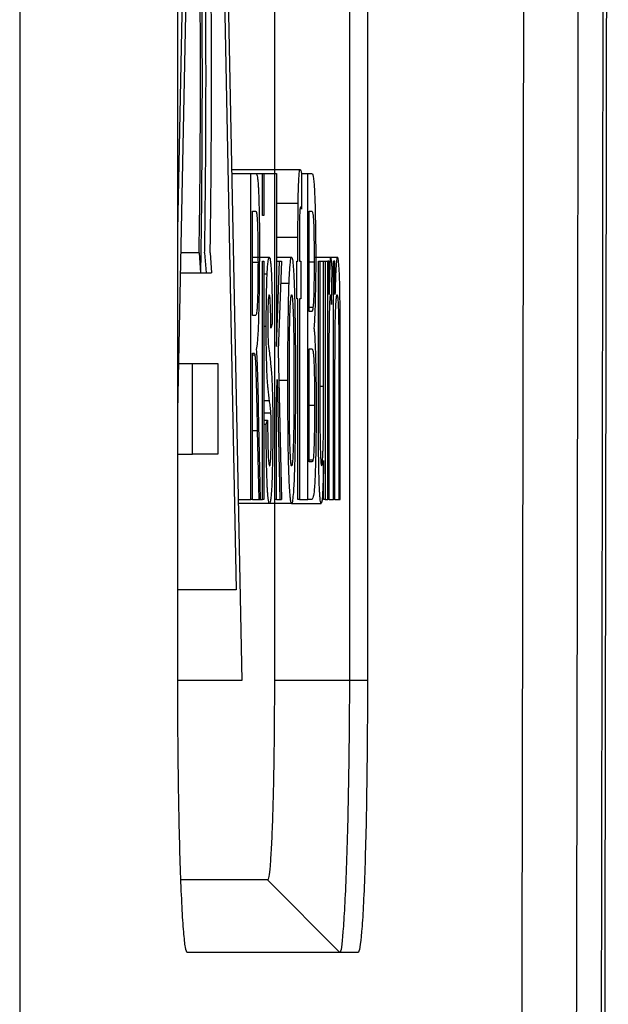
# Model space of a CAD drawing. Header units: millimetres. Extents: x -155 to 1130, y -373 to 1265.
# Tile 86 of 198: x 72.63 to 79.13, y 431.13 to 442. Entities that reach past the tile are written whole.
import ezdxf

# ---------------------------------------------------------------- set-up
doc = ezdxf.new("R2010")
doc.units = ezdxf.units.MM

msp = doc.modelspace()

# ---------------------------------------------------------------- linework, layer by layer
at = {"color": 7, "linetype": 'Continuous', "lineweight": 25}
for p, q in [((72.629, 689.869), (72.629, 264.869)), ((74.375, 434.706), (74.375, 454.706)), ((74.375, 439.679), (74.678, 454.706)), ((74.678, 454.706), (75.081, 434.706)), ((76.269, 454.706), (76.269, 434.706)), ((76.469, 454.706), (76.469, 434.706)), ((74.375, 437.679), (74.678, 452.706)), ((74.678, 452.706), (75.02, 435.706)), ((75.441, 442.66), (75.441, 440.302)), ((74.967, 440.348), (75.727, 440.348)), ((74.968, 440.302), (75.181, 440.302)), ((75.181, 436.706), (75.181, 440.302)), ((75.181, 440.302), (75.236, 440.302)), ((75.236, 440.302), (75.309, 440.302)), ((75.309, 439.841), (75.309, 440.302)), ((75.309, 440.302), (75.326, 440.302)), ((75.326, 440.302), (75.326, 439.841)), ((75.326, 440.302), (75.447, 440.302)), ((75.447, 436.706), (75.447, 440.302)), ((75.447, 440.302), (75.463, 440.302)), ((75.463, 440.302), (75.463, 438.395)), ((75.741, 440.303), (75.739, 439.91)), ((75.741, 440.302), (75.809, 440.302)), ((75.809, 436.706), (75.809, 440.302)), ((75.809, 440.302), (75.856, 440.302)), ((75.463, 439.977), (75.702, 439.977)), ((75.199, 439.887), (75.236, 439.887)), ((75.199, 438.735), (75.199, 439.887)), ((75.326, 439.841), (75.309, 439.841)), ((75.826, 439.887), (75.85, 439.887)), ((75.826, 438.781), (75.826, 439.887)), ((75.701, 439.334), (75.701, 439.601)), ((75.717, 439.556), (75.717, 439.334)), ((74.61, 439.427), (74.41, 439.427)), ((74.61, 439.427), (74.625, 439.206)), ((74.671, 439.427), (74.686, 439.206)), ((74.732, 439.427), (74.748, 439.206)), ((75.199, 439.38), (75.383, 439.38)), ((75.463, 439.38), (75.631, 439.38)), ((75.892, 439.38), (76.063, 439.38)), ((76.063, 439.38), (76.138, 439.38)), ((75.26, 439.322), (75.199, 439.322)), ((75.309, 436.706), (75.309, 439.334)), ((75.309, 439.334), (75.326, 439.334)), ((75.326, 439.334), (75.326, 436.706)), ((75.463, 438.395), (75.497, 439.334)), ((75.463, 439.334), (75.497, 439.334)), ((75.519, 439.334), (75.484, 438.351)), ((75.497, 439.334), (75.519, 439.334)), ((75.688, 438.919), (75.688, 439.334)), ((75.688, 439.334), (75.701, 439.334)), ((75.717, 439.334), (75.733, 439.334)), ((75.733, 439.334), (75.733, 438.919)), ((75.88, 439.325), (75.826, 439.325)), ((75.927, 437.714), (75.927, 439.334)), ((75.927, 439.334), (75.943, 439.334)), ((75.943, 439.334), (75.943, 437.905)), ((75.943, 439.334), (75.985, 439.334)), ((75.985, 437.954), (75.985, 439.334)), ((75.985, 439.334), (76.001, 439.334)), ((76.001, 439.334), (76.001, 436.706)), ((76.001, 439.334), (76.03, 439.334)), ((76.03, 436.706), (76.03, 439.334)), ((76.044, 439.334), (76.03, 439.334)), ((76.044, 438.967), (76.044, 439.334)), ((76.094, 436.706), (76.094, 439.334)), ((76.11, 439.334), (76.094, 439.334)), ((76.11, 438.967), (76.11, 439.334)), ((74.405, 439.206), (74.625, 439.206)), ((74.625, 439.206), (74.686, 439.206)), ((74.686, 439.206), (74.748, 439.206)), ((75.326, 439.195), (75.361, 439.195)), ((76.073, 438.857), (76.078, 439.257)), ((75.511, 439.091), (75.603, 439.091)), ((75.701, 438.919), (75.688, 438.919)), ((75.701, 436.706), (75.701, 438.919)), ((75.733, 438.919), (75.717, 438.919)), ((75.717, 438.919), (75.717, 436.706)), ((75.232, 438.735), (75.199, 438.735)), ((75.867, 438.823), (75.826, 438.823)), ((75.852, 438.781), (75.826, 438.781)), ((75.418, 438.642), (75.402, 438.596)), ((75.326, 438.618), (75.351, 438.618)), ((75.199, 438.32), (75.217, 438.32)), ((75.199, 436.706), (75.199, 438.32)), ((75.199, 438.303), (75.226, 438.303)), ((75.484, 438.351), (75.521, 436.706)), ((75.826, 438.366), (75.854, 438.366)), ((75.826, 437.121), (75.826, 438.366)), ((76.168, 436.706), (76.168, 438.314)), ((74.385, 438.206), (74.538, 438.206)), ((74.538, 437.206), (74.538, 438.206)), ((74.538, 438.206), (74.817, 438.206)), ((74.817, 438.206), (74.817, 437.206)), ((76.152, 438.275), (76.152, 436.706)), ((76.046, 436.706), (76.046, 438.102)), ((76.11, 436.706), (76.11, 438.115)), ((75.463, 437.77), (75.473, 438.028)), ((75.473, 438.028), (75.502, 436.706)), ((75.492, 438.02), (75.589, 438.02)), ((75.326, 437.796), (75.387, 437.796)), ((75.463, 436.706), (75.463, 437.77)), ((75.288, 436.706), (75.267, 437.699)), ((75.326, 437.661), (75.402, 437.661)), ((75.884, 437.743), (75.826, 437.743)), ((75.326, 437.582), (75.365, 437.582)), ((75.326, 437.536), (75.349, 437.536)), ((75.349, 437.536), (75.365, 437.582)), ((75.252, 437.465), (75.268, 436.706)), ((74.375, 437.206), (74.538, 437.206)), ((74.817, 437.206), (74.538, 437.206)), ((75.867, 437.138), (75.826, 437.138)), ((75.856, 437.121), (75.826, 437.121)), ((75.985, 436.706), (75.985, 437.135)), ((75.041, 436.706), (75.181, 436.706)), ((75.199, 436.706), (75.181, 436.706)), ((75.199, 436.706), (75.268, 436.706)), ((75.268, 436.706), (75.288, 436.706)), ((75.288, 436.706), (75.309, 436.706)), ((75.326, 436.706), (75.309, 436.706)), ((75.441, 436.706), (75.441, 434.706)), ((75.463, 436.706), (75.447, 436.706)), ((75.463, 436.706), (75.502, 436.706)), ((75.502, 436.706), (75.521, 436.706)), ((75.717, 436.706), (75.701, 436.706)), ((75.717, 436.706), (75.809, 436.706)), ((75.856, 436.706), (75.809, 436.706)), ((76.001, 436.706), (75.985, 436.706)), ((76.001, 436.706), (76.03, 436.706)), ((76.046, 436.706), (76.03, 436.706)), ((76.046, 436.706), (76.094, 436.706)), ((76.11, 436.706), (76.094, 436.706)), ((76.11, 436.706), (76.152, 436.706)), ((76.152, 436.706), (76.168, 436.706)), ((75.387, 436.66), (75.042, 436.66)), ((75.631, 436.66), (75.387, 436.66)), ((75.631, 436.66), (75.957, 436.66)), ((75.02, 435.706), (74.375, 435.706)), ((75.081, 434.706), (74.375, 434.706)), ((76.269, 434.706), (75.441, 434.706)), ((76.469, 434.706), (76.269, 434.706)), ((76.164, 431.706), (75.365, 432.506)), ((76.364, 431.706), (74.479, 431.706))]:
    msp.add_line(p, q, dxfattribs=at)
at = {"color": 8, "linetype": 'Continuous', "lineweight": 25}
for p, q in [((75.463, 439.601), (75.701, 439.601)), ((75.943, 437.954), (75.985, 437.954)), ((75.199, 437.465), (75.252, 437.465))]:
    msp.add_line(p, q, dxfattribs=at)
at = {"color": 7, "linetype": 'Continuous', "lineweight": 25}
for points, knots in [([(79.117, 494.141), (79.118, 493.163), (79.12, 491.206), (79.122, 488.272), (79.124, 485.337), (79.126, 482.402), (79.127, 479.468), (79.127, 476.533), (79.128, 473.599), (79.128, 470.665), (79.127, 467.731), (79.126, 464.797), (79.125, 461.863), (79.123, 458.929), (79.121, 455.995), (79.118, 453.061), (79.116, 450.128), (79.112, 447.195), (79.109, 444.261), (79.105, 441.328), (79.1, 438.395), (79.094, 434.59), (79.086, 429.916), (79.075, 424.373), (79.062, 418.833), (79.048, 413.297), (79.033, 407.764), (79.017, 402.234), (78.999, 396.708), (78.98, 391.185), (78.96, 385.665), (78.938, 380.148), (78.922, 376.474), (78.914, 374.637)], [0, 0, 0, 0, 0.0245139, 0.0490249, 0.0735334, 0.0980398, 0.1225443, 0.1470473, 0.171549, 0.19605, 0.2205504, 0.2450505, 0.2695508, 0.2940516, 0.3185531, 0.3430558, 0.3675599, 0.3920657, 0.4165737, 0.4410841, 0.4655972, 0.4901134, 0.5364839, 0.5828441, 0.6291965, 0.6755432, 0.7218865, 0.7682286, 0.8145718, 0.8609182, 0.9072703, 0.9536301, 1, 1, 1, 1]), ([(78.17, 269.596), (78.338, 287.803), (78.483, 306.178), (78.728, 343.181), (78.827, 361.805), (78.98, 399.209), (79.033, 417.989), (79.093, 455.609), (79.1, 474.449), (79.084, 493.274)], [0, 0, 0, 0, 0.25, 0.25, 0.5, 0.5, 0.75, 0.75, 1, 1, 1, 1]), ([(78.149, 418.852), (78.151, 419.753), (78.155, 421.556), (78.162, 424.26), (78.167, 426.965), (78.173, 429.671), (78.178, 432.377), (78.183, 435.083), (78.188, 437.79), (78.192, 440.498), (78.196, 443.205), (78.199, 445.913), (78.202, 448.622), (78.205, 451.331), (78.208, 454.041), (78.209, 455.847), (78.21, 456.75)], [0, 0, 0, 0, 0.07144, 0.142875, 0.214305, 0.285732, 0.357156, 0.428579, 0.5, 0.571422, 0.642844, 0.714268, 0.785695, 0.857125, 0.92856, 1, 1, 1, 1]), ([(78.808, 456.663), (78.807, 455.685), (78.806, 453.729), (78.803, 450.796), (78.8, 447.863), (78.796, 444.931), (78.793, 441.999), (78.788, 439.068), (78.784, 436.137), (78.779, 433.207), (78.773, 430.277), (78.768, 427.348), (78.761, 424.419), (78.755, 421.491), (78.75, 419.539), (78.748, 418.563)], [0, 0, 0, 0, 0.076935, 0.153863, 0.230788, 0.307708, 0.384626, 0.461542, 0.538457, 0.615374, 0.692292, 0.769212, 0.846136, 0.923065, 1, 1, 1, 1]), ([(74.61, 439.427), (74.611, 439.483), (74.612, 439.595), (74.615, 439.769), (74.617, 439.948), (74.619, 440.13), (74.621, 440.314), (74.622, 440.5), (74.623, 440.687), (74.624, 440.874), (74.624, 441.059), (74.625, 441.242), (74.625, 441.504), (74.624, 441.839), (74.622, 442.194), (74.619, 442.486), (74.614, 442.737), (74.608, 443.016), (74.602, 443.354), (74.597, 443.753), (74.593, 444.17), (74.591, 444.611), (74.59, 445.067), (74.591, 445.535), (74.593, 446.009), (74.597, 446.485), (74.602, 446.959), (74.607, 447.265), (74.61, 447.42)], [0, 0, 0, 0, 0.022286, 0.04482, 0.06754, 0.090381, 0.113272, 0.136139, 0.158908, 0.181504, 0.203849, 0.225872, 0.247497, 0.298387, 0.346614, 0.377247, 0.407895, 0.444639, 0.496475, 0.546693, 0.598555, 0.651964, 0.706838, 0.763065, 0.820544, 0.879215, 0.939042, 1, 1, 1, 1]), ([(74.671, 439.427), (74.672, 439.483), (74.674, 439.595), (74.676, 439.769), (74.678, 439.948), (74.68, 440.13), (74.682, 440.314), (74.683, 440.5), (74.684, 440.687), (74.685, 440.874), (74.685, 441.059), (74.686, 441.242), (74.686, 441.504), (74.685, 441.839), (74.683, 442.194), (74.68, 442.486), (74.675, 442.737), (74.669, 443.016), (74.663, 443.354), (74.658, 443.753), (74.654, 444.17), (74.652, 444.611), (74.651, 445.067), (74.652, 445.535), (74.654, 446.009), (74.658, 446.485), (74.663, 446.959), (74.668, 447.265), (74.671, 447.42)], [0, 0, 0, 0, 0.022286, 0.04482, 0.06754, 0.090381, 0.113272, 0.136139, 0.158908, 0.181504, 0.203849, 0.225872, 0.247497, 0.298387, 0.346614, 0.377247, 0.407895, 0.444639, 0.496475, 0.546693, 0.598555, 0.651964, 0.706838, 0.763065, 0.820544, 0.879215, 0.939042, 1, 1, 1, 1]), ([(74.732, 439.427), (74.733, 439.483), (74.735, 439.595), (74.737, 439.769), (74.739, 439.948), (74.741, 440.13), (74.743, 440.314), (74.744, 440.5), (74.745, 440.687), (74.746, 440.874), (74.747, 441.059), (74.747, 441.242), (74.747, 441.504), (74.746, 441.839), (74.744, 442.194), (74.741, 442.486), (74.736, 442.737), (74.73, 443.016), (74.725, 443.354), (74.719, 443.753), (74.715, 444.17), (74.713, 444.611), (74.712, 445.067), (74.713, 445.535), (74.715, 446.009), (74.719, 446.485), (74.725, 446.959), (74.729, 447.265), (74.732, 447.42)], [0, 0, 0, 0, 0.022286, 0.04482, 0.06754, 0.090381, 0.113272, 0.136139, 0.158908, 0.181504, 0.203849, 0.225872, 0.247497, 0.298387, 0.346614, 0.377247, 0.407895, 0.444639, 0.496475, 0.546693, 0.598555, 0.651964, 0.706838, 0.763065, 0.820544, 0.879215, 0.939042, 1, 1, 1, 1]), ([(74.625, 447.206), (74.624, 447.131), (74.622, 446.982), (74.619, 446.754), (74.616, 446.527), (74.613, 446.3), (74.611, 446.073), (74.61, 445.848), (74.609, 445.625), (74.608, 445.404), (74.607, 445.146), (74.608, 444.846), (74.609, 444.502), (74.611, 444.156), (74.615, 443.816), (74.62, 443.491), (74.625, 443.199), (74.631, 442.91), (74.635, 442.594), (74.638, 442.251), (74.641, 441.884), (74.642, 441.5), (74.642, 441.107), (74.64, 440.711), (74.638, 440.317), (74.635, 439.932), (74.631, 439.559), (74.627, 439.323), (74.625, 439.206)], [0, 0, 0, 0, 0.0297963, 0.0591364, 0.0880241, 0.1164632, 0.1444568, 0.1720066, 0.1991127, 0.2257728, 0.2519816, 0.2921069, 0.3336315, 0.37604, 0.4187449, 0.4610669, 0.5028074, 0.541552, 0.5820592, 0.6248233, 0.6695272, 0.7157504, 0.7630286, 0.8108932, 0.8588973, 0.9066355, 0.9537606, 1, 1, 1, 1]), ([(75.236, 440.302), (75.238, 440.301), (75.243, 440.3), (75.25, 440.279), (75.255, 440.25), (75.26, 440.207), (75.263, 440.161), (75.266, 440.097), (75.27, 439.997), (75.273, 439.853), (75.276, 439.69), (75.277, 439.515), (75.277, 439.394), (75.278, 439.332)], [0, 0, 0, 0, 0.1254943, 0.2342777, 0.3260932, 0.4013459, 0.4595077, 0.50084, 0.5973182, 0.6950876, 0.795046, 0.8966969, 1, 1, 1, 1]), ([(75.702, 439.977), (75.703, 440.011), (75.705, 440.088), (75.708, 440.191), (75.713, 440.284), (75.719, 440.341), (75.724, 440.346), (75.727, 440.348)], [0, 0, 0, 0, 0.135405, 0.303372, 0.503238, 0.734962, 1, 1, 1, 1]), ([(75.727, 440.348), (75.729, 440.347), (75.731, 440.343), (75.736, 440.328), (75.738, 440.316), (75.741, 440.303)], [0, 0, 0, 0, 0.5, 0.5, 1, 1, 1, 1]), ([(75.856, 440.302), (75.857, 440.301), (75.861, 440.3), (75.866, 440.287), (75.87, 440.267), (75.874, 440.24), (75.877, 440.208), (75.88, 440.172), (75.882, 440.136), (75.885, 440.08), (75.889, 439.991), (75.892, 439.851), (75.895, 439.698), (75.897, 439.537), (75.897, 439.425), (75.897, 439.37)], [0, 0, 0, 0, 0.091179, 0.174138, 0.248967, 0.315744, 0.374297, 0.424742, 0.467099, 0.501306, 0.603433, 0.704233, 0.804335, 0.90286, 1, 1, 1, 1]), ([(75.701, 439.601), (75.701, 439.665), (75.701, 439.728), (75.702, 439.823), (75.702, 439.854), (75.702, 439.917), (75.702, 439.947), (75.702, 439.977)], [0, 0, 0, 0, 0.5, 0.5, 0.75, 0.75, 1, 1, 1, 1]), ([(75.73, 439.933), (75.728, 439.932), (75.726, 439.93), (75.723, 439.909), (75.721, 439.881), (75.719, 439.84), (75.718, 439.773), (75.717, 439.672), (75.717, 439.597), (75.717, 439.556)], [0, 0, 0, 0, 0.1811719, 0.3256748, 0.4324972, 0.5008887, 0.634724, 0.8007768, 1, 1, 1, 1]), ([(75.739, 439.91), (75.737, 439.917), (75.736, 439.923), (75.733, 439.931), (75.731, 439.932), (75.73, 439.933)], [0, 0, 0, 0, 0.5, 0.5, 1, 1, 1, 1]), ([(75.236, 439.887), (75.237, 439.886), (75.24, 439.884), (75.243, 439.873), (75.247, 439.851), (75.251, 439.806), (75.256, 439.703), (75.258, 439.568), (75.26, 439.429), (75.26, 439.357), (75.26, 439.322)], [0, 0, 0, 0, 0.105977, 0.200846, 0.285293, 0.434611, 0.571917, 0.785243, 0.892752, 1, 1, 1, 1]), ([(75.85, 439.887), (75.852, 439.886), (75.856, 439.886), (75.861, 439.878), (75.866, 439.859), (75.871, 439.819), (75.875, 439.736), (75.878, 439.613), (75.879, 439.472), (75.879, 439.374), (75.88, 439.325)], [0, 0, 0, 0, 0.145553, 0.249751, 0.393563, 0.499805, 0.620438, 0.749676, 0.874537, 1, 1, 1, 1]), ([(75.361, 439.195), (75.363, 439.228), (75.365, 439.258), (75.368, 439.303), (75.37, 439.321), (75.374, 439.351), (75.376, 439.362), (75.38, 439.377), (75.382, 439.379), (75.383, 439.38)], [0, 0, 0, 0, 0.25, 0.25, 0.5, 0.5, 0.75, 0.75, 1, 1, 1, 1]), ([(75.383, 439.38), (75.386, 439.378), (75.39, 439.375), (75.395, 439.349), (75.4, 439.311), (75.404, 439.268), (75.407, 439.217), (75.41, 439.148), (75.413, 439.048), (75.416, 438.926), (75.417, 438.788), (75.418, 438.692), (75.418, 438.642)], [0, 0, 0, 0, 0.135152, 0.252816, 0.352784, 0.435191, 0.500225, 0.592077, 0.687966, 0.787537, 0.891713, 1, 1, 1, 1]), ([(75.603, 439.091), (75.604, 439.119), (75.607, 439.18), (75.612, 439.258), (75.617, 439.325), (75.624, 439.373), (75.629, 439.377), (75.631, 439.38)], [0, 0, 0, 0, 0.151294, 0.326927, 0.526986, 0.751357, 1, 1, 1, 1]), ([(75.631, 439.38), (75.633, 439.378), (75.638, 439.374), (75.643, 439.339), (75.649, 439.286), (75.653, 439.22), (75.657, 439.146), (75.66, 439.07), (75.664, 438.963), (75.667, 438.804), (75.671, 438.579), (75.673, 438.326), (75.673, 438.148), (75.673, 438.057)], [0, 0, 0, 0, 0.092816, 0.178559, 0.25714, 0.328623, 0.393196, 0.450396, 0.500641, 0.614788, 0.73557, 0.864098, 1, 1, 1, 1]), ([(76.063, 439.38), (76.062, 439.378), (76.06, 439.374), (76.057, 439.351), (76.054, 439.311), (76.051, 439.239), (76.048, 439.121), (76.046, 439.018), (76.044, 438.967)], [0, 0, 0, 0, 0.1342032, 0.2495204, 0.3718431, 0.4996227, 0.7492765, 1, 1, 1, 1]), ([(76.078, 439.257), (76.077, 439.276), (76.075, 439.31), (76.071, 439.349), (76.067, 439.375), (76.065, 439.378), (76.063, 439.38)], [0, 0, 0, 0, 0.273707, 0.501196, 0.750604, 1, 1, 1, 1]), ([(76.138, 439.38), (76.136, 439.378), (76.134, 439.375), (76.128, 439.353), (76.122, 439.29), (76.116, 439.181), (76.113, 439.066), (76.111, 439.003), (76.11, 438.967)], [0, 0, 0, 0, 0.138121, 0.248777, 0.49818, 0.748037, 0.858944, 1, 1, 1, 1]), ([(76.167, 438.745), (76.167, 438.779), (76.166, 438.845), (76.165, 438.935), (76.164, 439.033), (76.161, 439.135), (76.157, 439.228), (76.153, 439.297), (76.148, 439.346), (76.143, 439.375), (76.14, 439.378), (76.138, 439.38)], [0, 0, 0, 0, 0.092893, 0.175543, 0.248734, 0.375597, 0.498993, 0.621375, 0.749255, 0.874165, 1, 1, 1, 1]), ([(75.26, 439.322), (75.26, 439.275), (75.26, 439.181), (75.258, 439.047), (75.255, 438.927), (75.252, 438.836), (75.247, 438.78), (75.241, 438.74), (75.236, 438.737), (75.232, 438.735)], [0, 0, 0, 0, 0.124377, 0.249319, 0.378776, 0.498648, 0.613818, 0.749038, 1, 1, 1, 1]), ([(75.244, 438.366), (75.247, 438.378), (75.251, 438.4), (75.259, 438.472), (75.267, 438.599), (75.272, 438.791), (75.275, 438.96), (75.277, 439.109), (75.278, 439.234), (75.278, 439.297), (75.278, 439.332)], [0, 0, 0, 0, 0.136719, 0.247957, 0.496961, 0.621538, 0.748123, 0.873889, 0.930026, 1, 1, 1, 1]), ([(75.88, 439.325), (75.879, 439.27), (75.879, 439.188), (75.878, 439.084), (75.876, 438.987), (75.874, 438.908), (75.87, 438.853), (75.868, 438.834), (75.867, 438.823)], [0, 0, 0, 0, 0.24802, 0.369981, 0.498772, 0.748483, 0.8601, 1, 1, 1, 1]), ([(75.897, 439.37), (75.897, 439.322), (75.897, 439.224), (75.895, 439.077), (75.892, 438.932), (75.889, 438.798), (75.884, 438.682), (75.88, 438.625), (75.878, 438.596)], [0, 0, 0, 0, 0.142888, 0.295395, 0.457361, 0.628578, 0.809529, 1, 1, 1, 1]), ([(75.351, 438.618), (75.351, 438.661), (75.351, 438.747), (75.353, 438.874), (75.355, 438.995), (75.357, 439.107), (75.36, 439.166), (75.361, 439.195)], [0, 0, 0, 0, 0.191391, 0.386952, 0.587383, 0.791858, 1, 1, 1, 1]), ([(75.589, 438.02), (75.59, 438.092), (75.59, 438.232), (75.591, 438.438), (75.593, 438.631), (75.596, 438.808), (75.599, 438.965), (75.602, 439.05), (75.603, 439.091)], [0, 0, 0, 0, 0.182303, 0.35865, 0.528115, 0.690909, 0.848518, 1, 1, 1, 1]), ([(75.385, 438.965), (75.383, 438.964), (75.38, 438.963), (75.376, 438.942), (75.373, 438.906), (75.37, 438.848), (75.369, 438.785), (75.367, 438.722), (75.367, 438.682), (75.367, 438.665)], [0, 0, 0, 0, 0.205237, 0.389821, 0.553164, 0.6954, 0.818804, 0.919431, 1, 1, 1, 1]), ([(75.402, 438.596), (75.402, 438.63), (75.401, 438.702), (75.399, 438.809), (75.395, 438.901), (75.39, 438.959), (75.387, 438.963), (75.385, 438.965)], [0, 0, 0, 0, 0.146884, 0.320044, 0.519601, 0.745971, 1, 1, 1, 1]), ([(75.606, 438.021), (75.606, 438.078), (75.606, 438.19), (75.607, 438.358), (75.608, 438.521), (75.611, 438.678), (75.615, 438.818), (75.621, 438.909), (75.626, 438.958), (75.63, 438.963), (75.631, 438.965)], [0, 0, 0, 0, 0.125108, 0.249781, 0.375197, 0.500141, 0.642598, 0.785151, 0.892549, 1, 1, 1, 1]), ([(75.631, 438.965), (75.632, 438.964), (75.634, 438.961), (75.638, 438.944), (75.644, 438.877), (75.652, 438.685), (75.656, 438.428), (75.657, 438.208), (75.657, 438.097), (75.657, 438.035)], [0, 0, 0, 0, 0.068951, 0.125219, 0.25068, 0.499435, 0.749313, 0.860516, 1, 1, 1, 1]), ([(76.049, 438.629), (76.049, 438.656), (76.05, 438.706), (76.051, 438.801), (76.054, 438.888), (76.058, 438.942), (76.06, 438.96), (76.062, 438.963), (76.063, 438.965)], [0, 0, 0, 0, 0.157075, 0.28404, 0.56951, 0.783653, 0.882278, 1, 1, 1, 1]), ([(76.063, 438.965), (76.064, 438.964), (76.065, 438.961), (76.068, 438.938), (76.071, 438.903), (76.072, 438.873), (76.073, 438.857)], [0, 0, 0, 0, 0.25107, 0.5001649, 0.7216749, 1, 1, 1, 1]), ([(76.11, 438.115), (76.11, 438.171), (76.11, 438.273), (76.111, 438.431), (76.112, 438.575), (76.114, 438.714), (76.118, 438.825), (76.122, 438.892), (76.125, 438.93), (76.128, 438.951), (76.131, 438.962), (76.132, 438.964), (76.134, 438.965)], [0, 0, 0, 0, 0.136361, 0.247496, 0.383221, 0.496468, 0.616575, 0.748076, 0.809102, 0.873825, 0.927283, 1, 1, 1, 1]), ([(76.134, 438.965), (76.135, 438.962), (76.138, 438.957), (76.143, 438.91), (76.146, 438.843), (76.15, 438.725), (76.151, 438.572), (76.152, 438.407), (76.152, 438.324), (76.152, 438.275)], [0, 0, 0, 0, 0.142611, 0.285713, 0.395402, 0.499793, 0.749191, 0.853594, 1, 1, 1, 1]), ([(75.867, 438.823), (75.867, 438.818), (75.865, 438.808), (75.863, 438.798), (75.862, 438.793), (75.859, 438.785), (75.856, 438.782), (75.854, 438.781), (75.852, 438.781)], [0, 0, 0, 0, 0.135725, 0.24898, 0.40247, 0.499134, 0.708579, 1, 1, 1, 1]), ([(76.168, 438.314), (76.168, 438.356), (76.168, 438.428), (76.168, 438.54), (76.168, 438.642), (76.167, 438.713), (76.167, 438.745)], [0, 0, 0, 0, 0.290855, 0.500241, 0.778655, 1, 1, 1, 1]), ([(75.367, 438.665), (75.367, 438.64), (75.367, 438.615), (75.368, 438.568), (75.368, 438.547), (75.369, 438.527)], [0, 0, 0, 0, 0.5, 0.5, 1, 1, 1, 1]), ([(76.046, 438.102), (76.046, 438.15), (76.046, 438.239), (76.047, 438.369), (76.047, 438.497), (76.048, 438.583), (76.049, 438.629)], [0, 0, 0, 0, 0.271542, 0.5004, 0.732871, 1, 1, 1, 1]), ([(75.387, 437.796), (75.384, 437.82), (75.379, 437.862), (75.372, 437.926), (75.367, 437.982), (75.362, 438.044), (75.358, 438.136), (75.354, 438.281), (75.351, 438.446), (75.351, 438.561), (75.351, 438.618)], [0, 0, 0, 0, 0.176854, 0.319301, 0.427558, 0.501514, 0.632098, 0.758957, 0.881627, 1, 1, 1, 1]), ([(75.369, 438.527), (75.37, 438.503), (75.37, 438.481), (75.372, 438.447), (75.373, 438.434), (75.374, 438.422)], [0, 0, 0, 0, 0.5, 0.5, 1, 1, 1, 1]), ([(75.878, 438.596), (75.88, 438.582), (75.883, 438.555), (75.887, 438.496), (75.89, 438.424), (75.893, 438.34), (75.896, 438.246), (75.898, 438.146), (75.9, 438.043), (75.901, 437.939), (75.902, 437.837), (75.902, 437.769), (75.902, 437.736)], [0, 0, 0, 0, 0.11631, 0.229014, 0.337853, 0.443089, 0.544972, 0.643291, 0.737886, 0.828834, 0.916202, 1, 1, 1, 1]), ([(75.217, 438.32), (75.219, 438.319), (75.221, 438.319), (75.224, 438.308), (75.226, 438.303)], [0, 0, 0, 0, 0.560472, 1, 1, 1, 1]), ([(75.226, 438.303), (75.227, 438.288), (75.23, 438.258), (75.236, 438.145), (75.24, 437.979), (75.246, 437.741), (75.25, 437.576), (75.252, 437.465)], [0, 0, 0, 0, 0.124509, 0.249491, 0.498908, 0.665916, 1, 1, 1, 1]), ([(75.254, 438.189), (75.253, 438.207), (75.252, 438.242), (75.25, 438.286), (75.247, 438.326), (75.245, 438.351), (75.244, 438.366)], [0, 0, 0, 0, 0.265399, 0.500005, 0.708908, 1, 1, 1, 1]), ([(75.386, 438.321), (75.389, 438.296), (75.394, 438.251), (75.401, 438.187), (75.406, 438.132), (75.411, 438.077), (75.416, 437.985), (75.42, 437.842), (75.423, 437.672), (75.423, 437.554), (75.423, 437.496)], [0, 0, 0, 0, 0.175387, 0.316795, 0.424225, 0.497674, 0.631211, 0.759238, 0.88205, 1, 1, 1, 1]), ([(75.854, 438.366), (75.856, 438.365), (75.86, 438.363), (75.865, 438.35), (75.87, 438.326), (75.875, 438.268), (75.88, 438.158), (75.883, 438.018), (75.884, 437.876), (75.884, 437.788), (75.884, 437.743)], [0, 0, 0, 0, 0.13574, 0.247403, 0.370908, 0.49651, 0.639742, 0.783588, 0.891689, 1, 1, 1, 1]), ([(75.267, 437.699), (75.266, 437.749), (75.264, 437.837), (75.261, 437.961), (75.258, 438.075), (75.255, 438.149), (75.254, 438.189)], [0, 0, 0, 0, 0.282963, 0.500605, 0.727499, 1, 1, 1, 1]), ([(75.631, 436.66), (75.629, 436.662), (75.625, 436.666), (75.619, 436.702), (75.614, 436.757), (75.609, 436.826), (75.605, 436.902), (75.602, 436.98), (75.596, 437.149), (75.591, 437.495), (75.59, 437.836), (75.589, 438.02)], [0, 0, 0, 0, 0.094477, 0.1814, 0.260744, 0.332583, 0.396925, 0.453739, 0.502991, 0.73261, 1, 1, 1, 1]), ([(75.631, 437.075), (75.63, 437.076), (75.628, 437.079), (75.625, 437.092), (75.623, 437.115), (75.619, 437.161), (75.615, 437.241), (75.611, 437.367), (75.608, 437.518), (75.607, 437.674), (75.606, 437.844), (75.606, 437.958), (75.606, 438.021)], [0, 0, 0, 0, 0.068602, 0.124789, 0.187048, 0.250138, 0.37506, 0.499635, 0.618652, 0.749532, 0.858438, 1, 1, 1, 1]), ([(75.673, 438.057), (75.673, 437.926), (75.673, 437.68), (75.669, 437.34), (75.665, 437.107), (75.66, 436.955), (75.655, 436.847), (75.648, 436.749), (75.64, 436.674), (75.634, 436.665), (75.631, 436.66)], [0, 0, 0, 0, 0.187235, 0.354328, 0.500435, 0.570654, 0.655732, 0.755325, 0.870285, 1, 1, 1, 1]), ([(75.657, 438.035), (75.657, 437.973), (75.657, 437.859), (75.656, 437.635), (75.653, 437.412), (75.647, 437.228), (75.642, 437.132), (75.637, 437.091), (75.634, 437.078), (75.632, 437.076), (75.631, 437.075)], [0, 0, 0, 0, 0.137882, 0.249962, 0.499079, 0.64401, 0.784678, 0.892031, 0.942428, 1, 1, 1, 1]), ([(75.943, 437.905), (75.944, 437.828), (75.944, 437.751), (75.944, 437.597), (75.944, 437.519), (75.944, 437.444)], [0, 0, 0, 0, 0.5, 0.5, 1, 1, 1, 1]), ([(75.962, 437.075), (75.963, 437.077), (75.966, 437.08), (75.969, 437.108), (75.973, 437.147), (75.975, 437.193), (75.978, 437.243), (75.98, 437.293), (75.982, 437.397), (75.985, 437.622), (75.985, 437.831), (75.985, 437.954)], [0, 0, 0, 0, 0.094444, 0.181306, 0.260932, 0.332879, 0.396927, 0.453224, 0.502033, 0.709764, 1, 1, 1, 1]), ([(75.402, 437.661), (75.399, 437.693), (75.397, 437.715), (75.392, 437.757), (75.389, 437.777), (75.387, 437.796)], [0, 0, 0, 0, 0.5, 0.5, 1, 1, 1, 1]), ([(75.407, 437.449), (75.407, 437.464), (75.407, 437.496), (75.406, 437.543), (75.405, 437.589), (75.404, 437.63), (75.402, 437.651), (75.402, 437.661)], [0, 0, 0, 0, 0.159614, 0.339532, 0.540489, 0.759998, 1, 1, 1, 1]), ([(75.902, 437.736), (75.902, 437.682), (75.902, 437.574), (75.9, 437.416), (75.898, 437.266), (75.896, 437.129), (75.892, 437.004), (75.887, 436.896), (75.88, 436.795), (75.869, 436.717), (75.861, 436.71), (75.856, 436.706)], [0, 0, 0, 0, 0.08509, 0.169627, 0.253864, 0.337593, 0.420428, 0.502716, 0.60889, 0.774351, 1, 1, 1, 1]), ([(75.884, 437.743), (75.884, 437.703), (75.884, 437.632), (75.883, 437.525), (75.882, 437.43), (75.88, 437.338), (75.877, 437.261), (75.874, 437.204), (75.871, 437.164), (75.868, 437.147), (75.867, 437.138)], [0, 0, 0, 0, 0.1396614, 0.2483374, 0.3762505, 0.4991726, 0.6202576, 0.7496881, 0.8614305, 1, 1, 1, 1]), ([(75.928, 437.3), (75.928, 437.369), (75.928, 437.437), (75.928, 437.576), (75.928, 437.645), (75.927, 437.714)], [0, 0, 0, 0, 0.5, 0.5, 1, 1, 1, 1]), ([(75.387, 436.66), (75.385, 436.661), (75.381, 436.664), (75.376, 436.688), (75.371, 436.725), (75.367, 436.768), (75.364, 436.815), (75.36, 436.896), (75.356, 437.039), (75.351, 437.272), (75.35, 437.446), (75.349, 437.536)], [0, 0, 0, 0, 0.119374, 0.224269, 0.314924, 0.391608, 0.453552, 0.500921, 0.657389, 0.823882, 1, 1, 1, 1]), ([(75.365, 437.582), (75.366, 437.53), (75.367, 437.428), (75.369, 437.293), (75.373, 437.182), (75.379, 437.088), (75.384, 437.08), (75.388, 437.075)], [0, 0, 0, 0, 0.176472, 0.343568, 0.501176, 0.69018, 1, 1, 1, 1]), ([(75.423, 437.496), (75.423, 437.448), (75.423, 437.352), (75.421, 437.211), (75.419, 437.078), (75.416, 436.957), (75.412, 436.862), (75.408, 436.785), (75.402, 436.721), (75.395, 436.669), (75.39, 436.663), (75.387, 436.66)], [0, 0, 0, 0, 0.096341, 0.194829, 0.294782, 0.397789, 0.501865, 0.585679, 0.696941, 0.835328, 1, 1, 1, 1]), ([(75.388, 437.075), (75.389, 437.076), (75.391, 437.077), (75.394, 437.091), (75.397, 437.114), (75.4, 437.148), (75.402, 437.194), (75.404, 437.245), (75.405, 437.299), (75.406, 437.352), (75.407, 437.402), (75.407, 437.434), (75.407, 437.449)], [0, 0, 0, 0, 0.141251, 0.273308, 0.396079, 0.50997, 0.613998, 0.709522, 0.796639, 0.873705, 0.94112, 1, 1, 1, 1]), ([(75.944, 437.444), (75.945, 437.416), (75.945, 437.358), (75.947, 437.273), (75.95, 437.191), (75.953, 437.126), (75.957, 437.082), (75.96, 437.077), (75.962, 437.075)], [0, 0, 0, 0, 0.126923, 0.269756, 0.42892, 0.602868, 0.793453, 1, 1, 1, 1]), ([(75.957, 436.66), (75.956, 436.662), (75.952, 436.665), (75.948, 436.694), (75.944, 436.732), (75.941, 436.774), (75.938, 436.829), (75.935, 436.905), (75.932, 437.021), (75.93, 437.155), (75.929, 437.252), (75.928, 437.3)], [0, 0, 0, 0, 0.130065, 0.244932, 0.345046, 0.430253, 0.500071, 0.619144, 0.742364, 0.8696, 1, 1, 1, 1]), ([(75.867, 437.138), (75.866, 437.135), (75.864, 437.128), (75.862, 437.124), (75.859, 437.122), (75.857, 437.121), (75.856, 437.121)], [0, 0, 0, 0, 0.255133, 0.499909, 0.693857, 1, 1, 1, 1]), ([(75.985, 437.135), (75.984, 437.09), (75.982, 436.994), (75.977, 436.864), (75.972, 436.751), (75.965, 436.672), (75.96, 436.664), (75.957, 436.66)], [0, 0, 0, 0, 0.169169, 0.353826, 0.553478, 0.768929, 1, 1, 1, 1]), ([(74.479, 431.706), (74.472, 431.706), (74.466, 431.726), (74.452, 431.802), (74.446, 431.859), (74.433, 432.01), (74.427, 432.102), (74.416, 432.319), (74.41, 432.446), (74.401, 432.722), (74.396, 432.873), (74.389, 433.201), (74.385, 433.375), (74.377, 433.916), (74.375, 434.31), (74.375, 434.706)], [0, 0, 0, 0, 0.125, 0.125, 0.25, 0.25, 0.375, 0.375, 0.5, 0.5, 0.625, 0.625, 0.75, 0.75, 1, 1, 1, 1]), ([(75.441, 434.706), (75.441, 434.572), (75.44, 434.296), (75.436, 433.886), (75.429, 433.491), (75.421, 433.198), (75.413, 432.995), (75.406, 432.862), (75.4, 432.75), (75.391, 432.63), (75.379, 432.532), (75.37, 432.506), (75.365, 432.506)], [0, 0, 0, 0, 0.117009, 0.241118, 0.370526, 0.502832, 0.568228, 0.63331, 0.697739, 0.761198, 0.884044, 1, 1, 1, 1]), ([(76.269, 434.706), (76.269, 434.508), (76.268, 434.313), (76.264, 433.93), (76.262, 433.74), (76.255, 433.377), (76.252, 433.204), (76.243, 432.878), (76.238, 432.724), (76.228, 432.447), (76.222, 432.323), (76.21, 432.104), (76.204, 432.011), (76.187, 431.786), (76.175, 431.706), (76.164, 431.706)], [0, 0, 0, 0, 0.125, 0.125, 0.25, 0.25, 0.375, 0.375, 0.5, 0.5, 0.625, 0.625, 0.75, 0.75, 1, 1, 1, 1]), ([(76.469, 434.706), (76.469, 434.508), (76.468, 434.313), (76.465, 433.93), (76.463, 433.74), (76.458, 433.377), (76.455, 433.204), (76.447, 432.878), (76.443, 432.724), (76.433, 432.447), (76.428, 432.323), (76.417, 432.104), (76.41, 432.01), (76.392, 431.786), (76.378, 431.706), (76.364, 431.706)], [0, 0, 0, 0, 0.125, 0.125, 0.25, 0.25, 0.375, 0.375, 0.5, 0.5, 0.625, 0.625, 0.75, 0.75, 1, 1, 1, 1]), ([(75.365, 432.506), (75.286, 432.506), (75.129, 432.507), (74.894, 432.506), (74.658, 432.506), (74.497, 432.506), (74.414, 432.506), (74.41, 432.506)], [0, 0, 0, 0, 0.1249315, 0.2499413, 0.3749511, 0.4999609, 0.5069233, 0.5069233, 0.5069233, 0.5069233])]:
    msp.add_open_spline(points, degree=3, knots=knots, dxfattribs=at)
msp.add_open_spline([(75.374, 438.422), (75.378, 438.382), (75.382, 438.353), (75.386, 438.321)], degree=3, dxfattribs=at)

doc.saveas('drawing.dxf')
